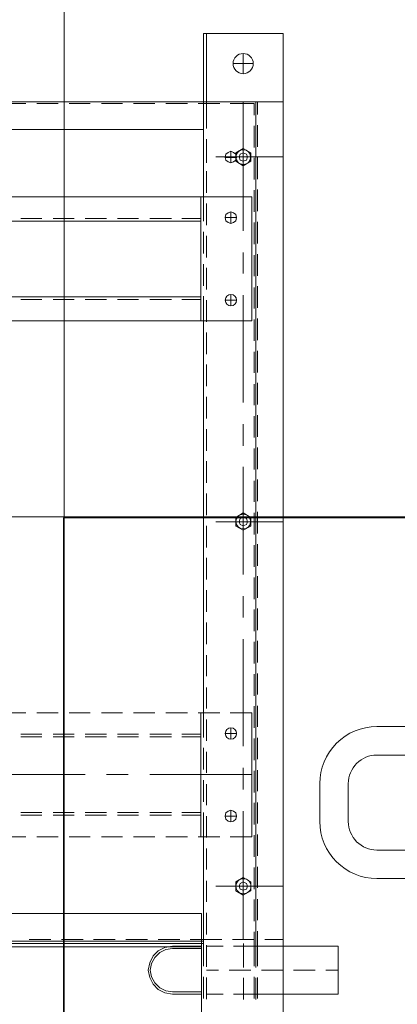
# Model space of a CAD drawing. Header units: millimetres. Extents: x -1469 to 52323, y -1368 to 13830.
# Tile 16 of 85: x 6782 to 6981, y 1394 to 1912. Entities that reach past the tile are written whole.
import ezdxf
from ezdxf.enums import TextEntityAlignment as Align

# ---------------------------------------------------------------- set-up
doc = ezdxf.new("R2010")
doc.units = ezdxf.units.MM
doc.layers.add('A-CEILING-02', color=7, linetype='Continuous', lineweight=5, true_color=0xf27172)
doc.layers.add('M-MEP-ELLG-LIGHT', color=5, linetype='Continuous', lineweight=15, true_color=0x0000ff)
doc.layers.add('A-LIGHT', color=1, linetype='Continuous', lineweight=5)
doc.layers.add('ACMV-EQP-CHW', color=30, linetype='Continuous', true_color=0xff7f00)
doc.layers.add('RCP LAYOUT', color=9, linetype='Continuous', true_color=0x808080)
doc.styles.get("Standard").update_dxf_attribs({"font": 'arial.ttf'})

# ---------------------------------------------------------------- blocks, each defined once
blk = doc.blocks.new('LIGHT-600X600MM')
at = {"color": 0}
blk.add_lwpolyline([(-300, 300), (-300, -300), (300, -300), (300, 300)], close=True, dxfattribs=at)
for points in [[(-165, 160), (-165, 140, 0.414214), (-135, 110), (135, 110, 0.414214), (165, 140), (165, 160, 0.414214), (135, 190), (-135, 190, 0.414214)], [(-150, 160), (-150, 140, 0.414214), (-135, 125), (135, 125, 0.414214), (150, 140), (150, 160, 0.414214), (135, 175), (-135, 175, 0.414214)]]:
    blk.add_lwpolyline(points, format="xyb", close=True, dxfattribs=at)
blk.add_attdef('E', text='', height=100).set_placement((400, 250), align=Align.MIDDLE_CENTER)
blk = doc.blocks.new('A$C98a85b24')
at = {"layer": 'M-MEP-ELLG-LIGHT', "color": 8, "true_color": 0x808080}
blk.add_blockref('LIGHT-600X600MM', (2915, 1350), dxfattribs=at)
blk = doc.blocks.new('A$C256bf26b')
at = {"layer": 'A-CEILING-02', "true_color": 0x808080}
h = blk.add_hatch(dxfattribs=at)
h.set_pattern_fill('_USER', color=8, scale=600, double=1, pattern_type=0)
h.set_pattern_definition([(0, (9805, 1050), (0, 600), []), (90, (9805, 1050), (-600, 4e-14), [])])
h.paths.add_polyline_path([(200, 1050), (200, 2970), (4245, 2970), (4245, 3620), (5835, 3620), (5835, 2970), (9805, 2970), (9805, 1050)])
at = {"layer": 'A-LIGHT', "color": 8, "true_color": 0x808080}
blk.add_blockref('A$C98a85b24', (4190, 0), dxfattribs=at)
blk = doc.blocks.new('AHU-7.5TR-CARRIER')
at = {"layer": 'ACMV-EQP-CHW', "lineweight": 15}
for points in [[(-717.74, 0), (-717.74, -237.83)], [(-760.75, -2.34), (-760.75, -701.21)], [(-717.74, -237.83), (675.96, -237.83), (675.96, 0)], [(-718.91, -222.03), (704.92, -222.03), (704.92, -38.61)], [(-746.41, -195.41), (-789.71, -195.41), (-789.71, -220.57), (-746.41, -220.57)], [(-760.75, -195.41), (-751.97, -195.41)], [(-747.29, -193.07), (-747.29, -204.19)], [(-746.41, -192.49), (-746.41, -203.89)], [(-746.12, -195.41), (-734.71, -195.41)], [(-745.52, -193.07), (-745.52, -204.48)], [(-739.97, -192.49), (-739.97, -203.89)], [(-729.15, -195.41), (-720.36, -195.41)], [(-720.37, -192.78), (-720.37, -204.19)], [(-718.91, -193.07), (-718.91, -204.48)], [(-717.74, -195.41), (-702.53, -195.41)], [(-717.74, -220.57), (-702.53, -220.57), (-698.43, -219.99), (-694.92, -218.23), (-692.29, -215.59), (-690.53, -211.79), (-689.65, -207.99), (-690.53, -204.19), (-692.29, -200.68), (-694.92, -197.75), (-698.43, -195.99), (-702.53, -195.41)], [(-717.74, -219.4), (-702.53, -219.4), (-699.01, -218.82), (-695.79, -217.35), (-693.17, -214.72), (-691.41, -211.5), (-690.83, -207.99), (-691.41, -204.48), (-693.17, -201.26), (-695.79, -198.63), (-699.01, -197.17), (-702.53, -196.58), (-717.74, -196.58)], [(-789.71, -207.99), (-783.27, -207.99)], [(-777.71, -207.99), (-766.3, -207.99)], [(-760.75, -207.99), (-749.33, -207.99)], [(-747.29, -210.04), (-747.29, -222.03)], [(-746.41, -209.46), (-746.41, -222.04)], [(-745.52, -210.04), (-745.52, -228.18)], [(-743.77, -207.99), (-732.36, -207.99)], [(-739.97, -209.46), (-739.97, -222.04)], [(-726.81, -207.99), (-720.37, -207.99)], [(-720.37, -209.75), (-720.37, -221.15)], [(-718.91, -210.04), (-718.91, -222.03)], [(-760.75, -220.57), (-751.96, -220.57)], [(-760.75, -222.04), (-760.75, -665.23)], [(-747.29, -222.04), (-747.29, -228.47)], [(-746.41, -222.03), (-746.41, -665.23)], [(-746.12, -220.57), (-734.71, -220.57)], [(-729.15, -220.57), (-720.36, -220.57)], [(-718.91, -222.04), (-718.91, -278.2)], [(-717.74, -220.27), (678.59, -220.27)], [(-751.09, -224.08), (-760.75, -224.08)], [(-734.11, -224.08), (-745.52, -224.08)], [(-739.67, -224.08), (-739.67, -291.65)], [(-718.91, -224.08), (-728.57, -224.08)], [(-720.37, -226.72), (-720.37, -238.12)], [(-707.5, -223.2), (-718.91, -223.2), (-718.91, -224.08)], [(-718.91, -223.2), (-707.5, -223.2)], [(-718.91, -223.2), (-420.53, -223.2)], [(-711.89, -224.08), (-718.91, -224.08)], [(-694.92, -224.08), (-706.33, -224.08)], [(-677.95, -224.08), (-689.36, -224.08)], [(-660.99, -224.08), (-672.4, -224.08)], [(-644.01, -224.08), (-655.43, -224.08)], [(-627.05, -224.08), (-638.46, -224.08)], [(-747.29, -234.32), (-747.29, -245.44)], [(-745.52, -233.74), (-745.52, -245.14)], [(-720.37, -243.98), (-720.37, -255.09)], [(-725.34, -252.17), (-760.75, -252.17)], [(-747.29, -251.29), (-747.29, -262.4)], [(-745.52, -250.71), (-745.52, -262.11)], [(-720.37, -260.94), (-720.37, -272.05)], [(-747.29, -268.26), (-747.29, -279.37)], [(-745.52, -267.67), (-745.52, -279.08)], [(-732.95, -278.2), (-744.36, -278.2)], [(-744.36, -278.2), (-744.36, -343.43)], [(-715.98, -278.2), (-727.39, -278.2)], [(-720.37, -277.91), (-720.37, -289.02)], [(-718.91, -278.2), (-718.91, -291.07)], [(-717.45, -278.2), (-717.45, -343.43)], [(-699.01, -278.2), (-710.42, -278.2)], [(-682.05, -278.2), (-693.17, -278.2)], [(-665.09, -278.2), (-676.2, -278.2)], [(-648.11, -278.2), (-659.24, -278.2)], [(-631.16, -278.2), (-642.27, -278.2)], [(-614.18, -278.2), (-625.3, -278.2)], [(-745.52, -284.63), (-745.52, -296.04)], [(-747.29, -285.23), (-747.29, -296.34)], [(-730.32, -289.02), (-736.17, -289.02)], [(-733.24, -286.1), (-733.24, -292.25)], [(-707.5, -289.61), (-717.45, -289.61)], [(-690.53, -289.61), (-701.94, -289.61)], [(-673.56, -289.61), (-684.68, -289.61)], [(-656.59, -289.61), (-667.72, -289.61)], [(-639.63, -289.61), (-650.75, -289.61)], [(-622.67, -289.61), (-633.78, -289.61)], [(-720.37, -294.87), (-720.37, -305.99)], [(-707.5, -291.07), (-717.45, -291.07)], [(-690.53, -291.07), (-701.94, -291.07)], [(-673.56, -291.07), (-684.68, -291.07)], [(-656.59, -291.07), (-667.72, -291.07)], [(-639.63, -291.07), (-650.75, -291.07)], [(-622.67, -291.07), (-633.78, -291.07)], [(-718.91, -296.63), (-718.91, -308.03)], [(-747.29, -302.19), (-747.29, -313.3)], [(-745.52, -301.61), (-745.52, -313.01)], [(-739.67, -303.06), (-739.67, -314.48)], [(-690.53, -310.97), (-744.36, -310.97)], [(-667.72, -310.97), (-679.12, -310.97)], [(-599.85, -310.97), (-656.59, -310.97)], [(-720.37, -311.84), (-720.37, -322.95)], [(-718.91, -313.6), (-718.91, -325.01)], [(-747.29, -319.16), (-747.29, -330.27)], [(-745.52, -318.57), (-745.52, -329.98)], [(-739.67, -325.88), (-739.67, -382.34)], [(-733.24, -329.68), (-733.24, -335.54)], [(-720.37, -328.81), (-720.37, -339.92)], [(-718.91, -330.56), (-718.91, -343.43)], [(-707.5, -330.86), (-717.45, -330.86)], [(-690.53, -330.86), (-701.94, -330.86)], [(-673.56, -330.86), (-684.68, -330.86)], [(-656.59, -330.86), (-667.72, -330.86)], [(-639.63, -330.86), (-650.75, -330.86)], [(-622.67, -330.86), (-633.78, -330.86)], [(-747.29, -336.13), (-747.29, -347.24)], [(-745.52, -335.53), (-745.52, -346.94)], [(-730.32, -332.61), (-736.17, -332.61)], [(-707.5, -332.32), (-717.45, -332.32)], [(-690.53, -332.32), (-701.94, -332.32)], [(-673.56, -332.32), (-684.68, -332.32)], [(-656.59, -332.32), (-667.72, -332.32)], [(-639.63, -332.32), (-650.75, -332.32)], [(-622.67, -332.32), (-633.78, -332.32)], [(-732.95, -343.43), (-744.36, -343.43)], [(-715.98, -343.43), (-727.39, -343.43)], [(-720.37, -345.77), (-720.37, -356.89)], [(-718.91, -343.43), (-718.91, -549.97)], [(-699.01, -343.43), (-710.42, -343.43)], [(-682.05, -343.43), (-693.17, -343.43)], [(-665.09, -343.43), (-676.2, -343.43)], [(-648.11, -343.43), (-659.24, -343.43)], [(-631.16, -343.43), (-642.27, -343.43)], [(-614.18, -343.43), (-625.3, -343.43)], [(-745.52, -352.5), (-745.52, -363.91)], [(-747.29, -353.09), (-747.29, -364.2)], [(-720.37, -362.74), (-720.37, -373.86)], [(-747.29, -370.06), (-747.29, -381.46)], [(-745.52, -369.47), (-745.52, -380.88)], [(-720.37, -379.71), (-720.37, -391.12)], [(-747.29, -387.02), (-747.29, -398.43)], [(-745.52, -386.44), (-745.52, -397.84)], [(-739.67, -393.75), (-739.67, -404.87)], [(-720.37, -396.68), (-720.37, -408.08)], [(-747.29, -403.98), (-747.29, -415.4)], [(-745.52, -403.41), (-745.52, -414.82)], [(-720.37, -413.64), (-720.37, -425.05)], [(-739.67, -416.28), (-739.67, -473.03)], [(-747.29, -420.96), (-747.29, -432.36)], [(-745.52, -420.37), (-745.52, -431.78)], [(-720.37, -430.61), (-720.37, -442.02)], [(-747.29, -437.92), (-747.29, -449.33)], [(-745.52, -437.34), (-745.52, -448.75)], [(-725.34, -444.07), (-760.75, -444.07)], [(-720.37, -447.58), (-720.37, -458.99)], [(-747.29, -454.89), (-747.29, -466.3)], [(-745.52, -454.6), (-745.52, -465.72)], [(-720.37, -464.55), (-720.37, -475.95)], [(-745.52, -471.57), (-745.52, -482.68)], [(-747.29, -471.86), (-747.29, -483.27)], [(-720.37, -481.51), (-720.37, -492.92)], [(-739.67, -484.14), (-739.67, -495.55)], [(-747.29, -488.83), (-747.29, -500.23)], [(-745.52, -488.54), (-745.52, -499.64)], [(-720.37, -498.48), (-720.37, -509.89)], [(-747.29, -505.79), (-747.29, -517.2)], [(-745.52, -505.5), (-745.52, -516.62)], [(-739.67, -506.97), (-739.67, -563.43)], [(-720.37, -515.45), (-720.37, -526.86)], [(-747.29, -522.76), (-747.29, -534.17)], [(-745.52, -522.46), (-745.52, -533.58)], [(-720.37, -532.42), (-720.37, -543.82)], [(-747.29, -539.72), (-747.29, -551.14)], [(-745.52, -539.44), (-745.52, -550.55)], [(-720.37, -549.38), (-720.37, -560.79)], [(702.87, -615.2), (-744.36, -615.2), (-744.36, -549.97), (702.87, -549.97)], [(-718.91, -549.97), (-718.91, -562.84)], [(-717.44, -549.97), (-717.44, -615.2)], [(-747.29, -556.7), (-747.29, -568.1)], [(-745.52, -556.4), (-745.52, -567.52)], [(-733.24, -557.86), (-733.24, -563.71)], [(-730.32, -560.79), (-736.17, -560.79)], [(-707.5, -561.08), (-717.45, -561.08)], [(675.66, -562.54), (-717.44, -562.54)], [(-690.53, -561.08), (-701.94, -561.08)], [(-673.56, -561.08), (-684.68, -561.08)], [(-656.59, -561.08), (-667.72, -561.08)], [(-639.63, -561.08), (-650.75, -561.08)], [(-622.67, -561.08), (-633.78, -561.08)], [(-720.37, -566.35), (-720.37, -577.76)], [(-718.91, -568.39), (-718.91, -579.8)], [(-747.29, -573.66), (-747.29, -585.07)], [(-745.52, -573.36), (-745.52, -584.49)], [(-739.67, -574.83), (-739.67, -585.94)], [(-720.37, -583.31), (-720.37, -594.73)], [(-718.91, -585.36), (-718.91, -596.77)], [(-747.29, -590.63), (-747.29, -602.04)], [(-745.52, -590.33), (-745.52, -601.74)], [(-739.67, -597.35), (-739.67, -665.23)], [(-733.24, -601.16), (-733.24, -607.3)], [(-720.37, -600.27), (-720.37, -611.69)], [(-730.32, -604.38), (-736.17, -604.38)], [(-718.91, -602.33), (-718.91, -615.2)], [(-707.5, -603.79), (-717.45, -603.79)], [(675.66, -602.33), (-717.44, -602.33)], [(-690.53, -603.79), (-701.94, -603.79)], [(-673.56, -603.79), (-684.68, -603.79)], [(-656.59, -603.79), (-667.72, -603.79)], [(-639.63, -603.79), (-650.75, -603.79)], [(-622.67, -603.79), (-633.78, -603.79)], [(-747.29, -607.6), (-747.29, -619)], [(-745.52, -607.3), (-745.52, -618.71)], [(-718.91, -615.2), (-718.91, -701.21)], [(-720.37, -617.25), (-720.37, -628.66)], [(-747.29, -624.56), (-747.29, -635.97)], [(-745.52, -624.27), (-745.52, -635.67)], [(-725.34, -636.26), (-760.75, -636.26)], [(-746.41, -633.05), (-746.41, -639.19)], [(-730.32, -635.97), (-736.17, -635.97)], [(-733.24, -633.05), (-733.24, -639.19)], [(-720.37, -633.05), (-720.37, -639.19)], [(-720.37, -634.21), (-720.37, -645.62)], [(-747.29, -641.53), (-747.29, -652.94)], [(-745.52, -641.23), (-745.52, -652.64)], [(-720.37, -651.18), (-720.37, -664.35)], [(-718.91, -650.6), (-718.91, -665.23), (719.25, -665.23)], [(677.13, -665.23), (677.13, -650.6), (-718.91, -650.6)], [(-745.52, -658.2), (-745.52, -664.35)], [(-747.29, -658.49), (-747.29, -665.22)], [(-718.91, -665.23), (-760.75, -665.23)], [(-745.52, -664.35), (-732.95, -664.35)], [(-727.39, -664.35), (-715.98, -664.35)], [(-720.37, -664.35), (-720.37, -701.21)], [(-710.43, -664.35), (-699.02, -664.35)], [(-693.17, -664.35), (-682.05, -664.35)], [(-676.2, -664.35), (-665.08, -664.35)], [(-659.23, -664.35), (-648.11, -664.35)], [(-642.27, -664.35), (-631.16, -664.35)], [(-625.31, -664.35), (-614.18, -664.35)], [(-739.67, -680.15), (-739.67, -690.67)], [(-734.41, -685.41), (-744.95, -685.41)], [(-718.91, -701.21), (-760.75, -701.21)]]:
    blk.add_lwpolyline(points, dxfattribs=at)
for points in [[(-690.53, -223.2), (-701.94, -223.2)], [(-673.56, -223.2), (-684.68, -223.2)], [(-656.59, -223.2), (-667.72, -223.2)], [(-639.63, -223.2), (-650.75, -223.2)], [(-622.67, -223.2), (-633.78, -223.2)], [(-743.77, -249.83), (-743.77, -254.51), (-739.68, -256.85), (-735.87, -254.51), (-735.87, -249.83), (-739.68, -247.48)], [(-737.63, -252.17), (-738.22, -250.71), (-739.68, -250.11), (-741.43, -250.71), (-742.01, -252.17), (-741.43, -253.63), (-739.68, -254.5), (-738.22, -253.63)], [(-730.32, -289.02), (-730.61, -287.56), (-731.78, -286.39), (-733.24, -286.1), (-734.71, -286.39), (-735.87, -287.56), (-736.17, -289.02), (-735.87, -290.78), (-734.71, -291.65), (-733.24, -292.25), (-731.78, -291.65), (-730.61, -290.78)], [(-743.77, -441.73), (-743.77, -446.41), (-739.68, -448.75), (-735.87, -446.41), (-735.87, -441.73), (-739.68, -439.68)], [(-737.63, -444.07), (-738.22, -442.6), (-739.68, -442.02), (-741.43, -442.6), (-742.01, -444.07), (-741.43, -445.82), (-739.68, -446.41), (-738.22, -445.82)], [(-730.32, -604.38), (-730.61, -602.62), (-731.78, -601.75), (-733.24, -601.15), (-734.71, -601.75), (-735.87, -602.62), (-736.17, -604.38), (-735.87, -605.84), (-734.71, -606.71), (-733.24, -607.3), (-731.78, -606.71), (-730.61, -605.84)], [(-743.77, -633.92), (-743.77, -638.31), (-739.68, -640.66), (-735.87, -638.31), (-735.87, -633.92), (-739.68, -631.58)], [(-737.63, -636.26), (-738.22, -634.51), (-739.68, -633.92), (-741.43, -634.51), (-742.01, -636.26), (-741.43, -637.72), (-739.68, -638.31), (-738.22, -637.72)], [(-730.32, -635.97), (-730.61, -634.51), (-731.78, -633.64), (-733.24, -633.05), (-734.71, -633.64), (-735.87, -634.51), (-736.17, -635.97), (-735.87, -637.72), (-734.71, -638.6), (-733.24, -639.19), (-731.78, -638.6), (-730.61, -637.72)]]:
    blk.add_lwpolyline(points, close=True, dxfattribs=at)
for centre, radius in [((-739.85, -252.16), 3.98), ((-733.3, -332.61), 2.98), ((-739.77, -444.21), 3.9), ((-733.3, -560.79), 2.99), ((-739.77, -636.12), 3.9), ((-739.73, -685.36), 5.31)]:
    blk.add_circle(centre, radius, dxfattribs=at)

msp = doc.modelspace()

# ---------------------------------------------------------------- block references
at = {"rotation": 180}
msp.add_blockref('AHU-7.5TR-CARRIER', (6159.92, 1203.77), dxfattribs=at)
at = {"layer": 'RCP LAYOUT'}
msp.add_blockref('A$C256bf26b', (0, 0), dxfattribs=at)

doc.saveas('drawing.dxf')
